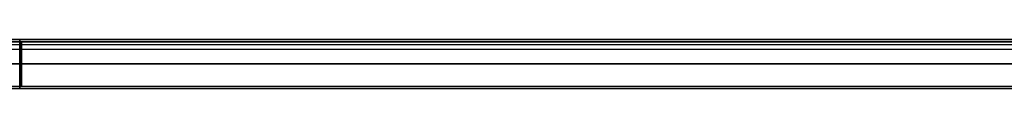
# Model space of a CAD drawing. Header units: millimetres. Extents: x -5 to 795, y 0 to 250.
# Tile 30 of 55: x 395 to 595, y 240 to 250. Entities that reach past the tile are written whole.
import ezdxf

# ---------------------------------------------------------------- set-up
doc = ezdxf.new("R2010")
doc.units = ezdxf.units.MM
doc.layers.add('Plant box - Two tier - Ferm Living', color=7, linetype='Continuous', true_color=0x000000)

msp = doc.modelspace()

# ---------------------------------------------------------------- linework, layer by layer
at = {"layer": 'Plant box - Two tier - Ferm Living'}
for p, q in [((795, 250, 680), (-5, 250, 680)), ((795, 250, 715), (-5, 250, 715)), ((-3, 250, 750), (793, 250, 750)), ((15, 250, 5), (775, 250, 5)), ((775, 250, 674.85), (15, 250, 674.85)), ((-3, 248.98, 750), (793, 248.98, 750)), ((789.99, 249.51, 164.09), (0, 249.51, 164.09)), ((789.99, 249.51, 166.09), (0, 249.51, 166.09)), ((0, 249.51, 165.09), (789.99, 249.51, 165.09)), ((2.18, 249.5, 159.5), (787.82, 249.5, 159.5)), ((395, 249.99, 4.7), (395, 250, 4.87)), ((395, 250, 4.87), (395, 250, 5.04)), ((395, 250, 5.04), (395, 250, 5.22)), ((395, 250, 5.22), (395, 249.98, 5.39)), ((395, 249.99, 675.15), (395, 250, 674.98)), ((395, 250, 674.98), (395, 250, 674.8)), ((395, 250, 674.8), (395, 250, 674.63)), ((395, 250, 674.63), (395, 249.98, 674.46)), ((395, 249.98, 4.52), (395, 249.99, 4.7)), ((395, 249.98, 675.32), (395, 249.99, 675.15)), ((395, 249.96, 4.35), (395, 249.98, 4.52)), ((395, 249.98, 5.39), (395, 249.97, 5.56)), ((395, 249.96, 675.49), (395, 249.98, 675.32)), ((395, 249.98, 674.46), (395, 249.97, 674.28)), ((395, 249.97, 5.56), (395, 249.95, 5.73)), ((395, 249.97, 674.28), (395, 249.95, 674.11)), ((395, 249.93, 4.18), (395, 249.96, 4.35)), ((395, 249.93, 675.67), (395, 249.96, 675.49)), ((395, 249.95, 5.73), (395, 249.92, 5.91)), ((395, 249.95, 674.11), (395, 249.92, 673.94)), ((395, 249.9, 4.01), (395, 249.93, 4.18)), ((395, 249.9, 675.84), (395, 249.93, 675.67)), ((395, 249.92, 5.91), (395, 249.88, 6.08)), ((395, 249.92, 673.94), (395, 249.88, 673.77)), ((395, 249.86, 3.84), (395, 249.9, 4.01)), ((395, 249.86, 676.01), (395, 249.9, 675.84)), ((395, 249.88, 6.08), (395, 249.84, 6.25)), ((395, 249.88, 673.77), (395, 249.84, 673.6)), ((395, 249.82, 3.67), (395, 249.86, 3.84)), ((395, 249.82, 676.17), (395, 249.86, 676.01)), ((395, 249.84, 6.25), (395, 249.8, 6.41)), ((395, 249.84, 673.6), (395, 249.8, 673.43)), ((395, 249.77, 3.5), (395, 249.82, 3.67)), ((395, 249.77, 676.34), (395, 249.82, 676.17)), ((395, 249.8, 6.41), (395, 249.74, 6.58)), ((395, 249.8, 673.43), (395, 249.74, 673.27)), ((395, 249.72, 3.34), (395, 249.77, 3.5)), ((395, 249.72, 676.51), (395, 249.77, 676.34)), ((395, 249.74, 6.58), (395, 249.69, 6.74)), ((395, 249.74, 673.27), (395, 249.69, 673.1)), ((395, 249.66, 3.18), (395, 249.72, 3.34)), ((395, 249.66, 676.67), (395, 249.72, 676.51)), ((395, 249.69, 6.74), (395, 249.62, 6.9)), ((395, 249.69, 673.1), (395, 249.62, 672.94)), ((395, 249.59, 3.02), (395, 249.66, 3.18)), ((395, 249.59, 676.83), (395, 249.66, 676.67)), ((395, 249.62, 6.9), (395, 249.55, 7.06)), ((395, 249.62, 672.94), (395, 249.55, 672.78)), ((395, 249.52, 2.86), (395, 249.59, 3.02)), ((395, 249.52, 676.99), (395, 249.59, 676.83)), ((395, 249.55, 7.06), (395, 249.48, 7.22)), ((395, 249.55, 672.78), (395, 249.48, 672.63)), ((395, 249.44, 2.7), (395, 249.52, 2.86)), ((395, 249.44, 677.14), (395, 249.52, 676.99)), ((395, 249.48, 7.22), (395, 249.4, 7.37)), ((395, 249.48, 672.63), (395, 249.4, 672.47)), ((395, 249.36, 2.55), (395, 249.44, 2.7)), ((395, 249.36, 677.3), (395, 249.44, 677.14)), ((395, 249.4, 7.37), (395, 249.32, 7.53)), ((395, 249.4, 672.47), (395, 249.32, 672.32)), ((395, 249.27, 2.4), (395, 249.36, 2.55)), ((395, 249.27, 677.45), (395, 249.36, 677.3)), ((395, 249.32, 7.53), (395, 249.23, 7.67)), ((395, 249.32, 672.32), (395, 249.23, 672.17)), ((395, 249.18, 2.25), (395, 249.27, 2.4)), ((395, 249.18, 677.59), (395, 249.27, 677.45)), ((395, 249.23, 7.67), (395, 249.13, 7.82)), ((395, 249.23, 672.17), (395, 249.13, 672.03)), ((395, 249.08, 2.11), (395, 249.18, 2.25)), ((395, 249.08, 677.74), (395, 249.18, 677.59)), ((395, 249.13, 7.82), (395, 249.03, 7.96)), ((395, 249.13, 672.03), (395, 249.03, 671.89)), ((395, 248.98, 1.97), (395, 249.08, 2.11)), ((395, 248.98, 677.88), (395, 249.08, 677.74)), ((395, 249.03, 7.96), (395, 248.92, 8.1)), ((395, 249.03, 671.89), (395, 248.92, 671.75)), ((395, 248.87, 1.83), (395, 248.98, 1.97)), ((395, 248.87, 678.01), (395, 248.98, 677.88)), ((395, 248.92, 8.1), (395, 248.81, 8.23)), ((395, 248.92, 671.75), (395, 248.81, 671.61)), ((395, 248.76, 1.7), (395, 248.87, 1.83)), ((395, 248.76, 678.14), (395, 248.87, 678.01)), ((395, 248.81, 8.23), (395, 248.7, 8.36)), ((395, 248.81, 671.61), (395, 248.7, 671.48)), ((395, 248.64, 1.57), (395, 248.76, 1.7)), ((395, 248.64, 678.27), (395, 248.76, 678.14)), ((395, 248.7, 8.36), (395, 248.58, 8.49)), ((395, 248.7, 671.48), (395, 248.58, 671.36)), ((395, 248.52, 1.45), (395, 248.64, 1.57)), ((395, 248.52, 678.4), (395, 248.64, 678.27)), ((395, 248.58, 8.49), (395, 248.46, 8.61)), ((395, 248.58, 671.36), (395, 248.46, 671.23)), ((395, 248.39, 1.33), (395, 248.52, 1.45)), ((395, 248.39, 678.52), (395, 248.52, 678.4)), ((395, 248.46, 8.61), (395, 248.33, 8.73)), ((395, 248.46, 671.23), (395, 248.33, 671.12)), ((395, 248.27, 1.21), (395, 248.39, 1.33)), ((395, 248.27, 678.63), (395, 248.39, 678.52)), ((395, 248.33, 8.73), (395, 248.2, 8.84)), ((395, 248.33, 671.12), (395, 248.2, 671)), ((395, 248.13, 1.1), (395, 248.27, 1.21)), ((395, 248.13, 678.74), (395, 248.27, 678.63)), ((395, 248.2, 8.84), (395, 248.06, 8.95)), ((395, 248.2, 671), (395, 248.06, 670.89)), ((395, 247.99, 1), (395, 248.13, 1.1)), ((395, 247.99, 678.85), (395, 248.13, 678.74)), ((395, 248.06, 8.95), (395, 247.92, 9.06)), ((395, 248.06, 670.89), (395, 247.92, 670.79)), ((395.35, 249.5, 159.5), (395.35, 249.5, 159.34)), ((395.35, 249.5, 159.34), (395.35, 249.49, 159.19)), ((395.35, 249.49, 159.81), (395.35, 249.5, 159.66)), ((395.35, 249.5, 159.66), (395.35, 249.5, 159.5)), ((395.35, 249.49, 159.19), (395.35, 249.48, 159.03)), ((395.35, 249.48, 159.97), (395.35, 249.49, 159.81)), ((395.35, 249.48, 159.03), (395.35, 249.46, 158.88)), ((395.35, 249.46, 160.12), (395.35, 249.48, 159.97)), ((395.35, 249.46, 158.88), (395.35, 249.43, 158.72)), ((395.35, 249.43, 160.28), (395.35, 249.46, 160.12)), ((395.35, 249.43, 158.72), (395.35, 249.4, 158.57)), ((395.35, 249.4, 160.43), (395.35, 249.43, 160.28)), ((395.35, 249.4, 158.57), (395.35, 249.37, 158.42)), ((395.35, 249.37, 160.58), (395.35, 249.4, 160.43)), ((395.35, 249.37, 158.42), (395.35, 249.33, 158.27)), ((395.35, 249.33, 160.73), (395.35, 249.37, 160.58)), ((395.35, 249.33, 158.27), (395.35, 249.28, 158.12)), ((395.35, 249.28, 160.88), (395.35, 249.33, 160.73)), ((395.35, 249.28, 158.12), (395.35, 249.23, 157.97)), ((395.35, 249.23, 161.03), (395.35, 249.28, 160.88)), ((395.35, 249.23, 157.97), (395.35, 249.18, 157.82)), ((395.35, 249.18, 161.18), (395.35, 249.23, 161.03)), ((395.35, 249.18, 157.82), (395.35, 249.12, 157.68)), ((395.35, 249.12, 161.32), (395.35, 249.18, 161.18)), ((395.35, 249.12, 157.68), (395.35, 249.05, 157.54)), ((395.35, 249.05, 161.46), (395.35, 249.12, 161.32)), ((395.35, 249.05, 157.54), (395.35, 248.98, 157.4)), ((395.35, 248.98, 161.6), (395.35, 249.05, 161.46)), ((395.35, 248.98, 157.4), (395.35, 248.9, 157.26)), ((395.35, 248.9, 161.74), (395.35, 248.98, 161.6)), ((395.35, 248.9, 157.26), (395.35, 248.82, 157.13)), ((395.35, 248.82, 161.87), (395.35, 248.9, 161.74)), ((395.35, 248.82, 157.13), (395.35, 248.74, 157)), ((395.35, 248.74, 162), (395.35, 248.82, 161.87)), ((395.35, 248.74, 157), (395.35, 248.65, 156.87)), ((395.35, 248.65, 162.13), (395.35, 248.74, 162)), ((395.35, 248.65, 156.87), (395.35, 248.56, 156.74)), ((395.35, 248.56, 162.26), (395.35, 248.65, 162.13)), ((395.35, 248.56, 156.74), (395.35, 248.46, 156.62)), ((395.35, 248.46, 162.38), (395.35, 248.56, 162.26)), ((395.35, 248.46, 156.62), (395.35, 248.36, 156.5)), ((395.35, 248.36, 162.5), (395.35, 248.46, 162.38)), ((395.35, 248.36, 156.5), (395.35, 248.25, 156.39)), ((395.35, 248.25, 162.61), (395.35, 248.36, 162.5)), ((395.35, 248.25, 156.39), (395.35, 248.14, 156.28)), ((395.35, 248.14, 162.72), (395.35, 248.25, 162.61)), ((395.35, 248.14, 156.28), (395.35, 248.03, 156.17)), ((395.35, 248.03, 162.83), (395.35, 248.14, 162.72)), ((395.35, 248.03, 156.17), (395.35, 247.91, 156.07)), ((395.35, 247.91, 162.93), (395.35, 248.03, 162.83)), ((793, 247.96, 682), (-3, 247.96, 682)), ((793, 247.96, 750), (-3, 247.96, 750)), ((793, 247.96, 715), (-3, 247.96, 715)), ((395, 247.85, 0.89), (395, 247.99, 1)), ((395, 247.85, 678.95), (395, 247.99, 678.85)), ((395, 247.92, 9.06), (395, 247.78, 9.15)), ((395, 247.92, 670.79), (395, 247.78, 670.69)), ((395, 247.71, 0.8), (395, 247.85, 0.89)), ((395, 247.71, 679.05), (395, 247.85, 678.95)), ((395, 247.78, 9.15), (395, 247.64, 9.25)), ((395, 247.78, 670.69), (395, 247.64, 670.6)), ((395, 247.56, 0.71), (395, 247.71, 0.8)), ((395, 247.56, 679.14), (395, 247.71, 679.05)), ((395, 247.64, 9.25), (395, 247.49, 9.34)), ((395, 247.64, 670.6), (395, 247.49, 670.51)), ((395, 247.41, 0.62), (395, 247.56, 0.71)), ((395, 247.41, 679.23), (395, 247.56, 679.14)), ((395, 247.49, 9.34), (395, 247.34, 9.42)), ((395, 247.49, 670.51), (395, 247.34, 670.42)), ((395, 247.26, 0.54), (395, 247.41, 0.62)), ((395, 247.26, 679.31), (395, 247.41, 679.23)), ((395, 247.34, 9.42), (395, 247.18, 9.5)), ((395, 247.34, 670.42), (395, 247.18, 670.35)), ((395, 247.1, 0.46), (395, 247.26, 0.54)), ((395, 247.1, 679.38), (395, 247.26, 679.31)), ((395, 247.18, 9.5), (395, 247.02, 9.57)), ((395, 247.18, 670.35), (395, 247.02, 670.27)), ((395, 246.94, 0.39), (395, 247.1, 0.46)), ((395, 246.94, 679.45), (395, 247.1, 679.38)), ((395, 247.02, 9.57), (395, 246.86, 9.64)), ((395, 247.02, 670.27), (395, 246.86, 670.21)), ((395, 246.78, 0.33), (395, 246.94, 0.39)), ((395, 246.78, 679.52), (395, 246.94, 679.45)), ((395, 246.86, 9.64), (395, 246.7, 9.7)), ((395, 246.86, 670.21), (395, 246.7, 670.14)), ((395, 246.62, 0.27), (395, 246.78, 0.33)), ((395, 246.62, 679.58), (395, 246.78, 679.52)), ((395, 246.7, 9.7), (395, 246.54, 9.76)), ((395, 246.7, 670.14), (395, 246.54, 670.09)), ((395, 246.45, 0.22), (395, 246.62, 0.27)), ((395, 246.45, 679.63), (395, 246.62, 679.58)), ((395, 246.54, 9.76), (395, 246.37, 9.81)), ((395, 246.54, 670.09), (395, 246.37, 670.04)), ((395, 246.29, 0.17), (395, 246.45, 0.22)), ((395, 246.29, 679.68), (395, 246.45, 679.63)), ((395, 246.37, 9.81), (395, 246.2, 9.85)), ((395, 246.37, 670.04), (395, 246.2, 669.99)), ((395, 246.12, 0.13), (395, 246.29, 0.17)), ((395, 246.12, 679.72), (395, 246.29, 679.68)), ((395, 246.2, 9.85), (395, 246.03, 9.89)), ((395, 246.2, 669.99), (395, 246.03, 669.95)), ((395, 245.95, 0.09), (395, 246.12, 0.13)), ((395, 245.95, 679.75), (395, 246.12, 679.72)), ((395, 246.03, 9.89), (395, 245.86, 9.92)), ((395, 246.03, 669.95), (395, 245.86, 669.92)), ((395.35, 247.91, 156.07), (395.35, 247.79, 155.97)), ((395.35, 247.79, 163.03), (395.35, 247.91, 162.93)), ((395.35, 247.79, 155.97), (395.35, 247.66, 155.87)), ((395.35, 247.66, 163.13), (395.35, 247.79, 163.03)), ((395.35, 247.66, 155.87), (395.35, 247.54, 155.78)), ((395.35, 247.54, 163.22), (395.35, 247.66, 163.13)), ((395.35, 247.54, 155.78), (395.35, 247.41, 155.7)), ((395.35, 247.41, 163.3), (395.35, 247.54, 163.22)), ((395.35, 247.41, 155.7), (395.35, 247.27, 155.62)), ((395.35, 247.27, 163.38), (395.35, 247.41, 163.3)), ((395.35, 247.27, 155.62), (395.35, 247.14, 155.54)), ((395.35, 247.14, 163.46), (395.35, 247.27, 163.38)), ((395.35, 247.14, 155.54), (395.35, 247, 155.47)), ((395.35, 247, 163.53), (395.35, 247.14, 163.46)), ((395.35, 247, 155.47), (395.35, 246.86, 155.4)), ((395.35, 246.86, 163.6), (395.35, 247, 163.53)), ((395.35, 246.86, 155.4), (395.35, 246.71, 155.34)), ((395.35, 246.71, 163.66), (395.35, 246.86, 163.6)), ((395.35, 246.71, 155.34), (395.35, 246.57, 155.28)), ((395.35, 246.57, 163.72), (395.35, 246.71, 163.66)), ((395.35, 246.57, 155.28), (395.35, 246.42, 155.23)), ((395.35, 246.42, 163.77), (395.35, 246.57, 163.72)), ((395.35, 246.42, 155.23), (395.35, 246.27, 155.18)), ((395.35, 246.27, 163.82), (395.35, 246.42, 163.77)), ((395.35, 246.27, 155.18), (395.35, 246.12, 155.14)), ((395.35, 246.12, 163.86), (395.35, 246.27, 163.82)), ((395.35, 246.12, 155.14), (395.35, 245.97, 155.11)), ((395.35, 245.97, 163.89), (395.35, 246.12, 163.86)), ((5, 245, 155), (785, 245, 155)), ((5, 245, 164), (785, 245, 164)), ((15, 245, 10), (775, 245, 10)), ((775, 245, 669.85), (15, 245, 669.85)), ((15, 245), (775, 245)), ((775, 245, 679.85), (15, 245, 679.85)), ((15, 245, 5), (775, 245, 5)), ((775, 245, 674.85), (15, 245, 674.85)), ((395, 245.78, 0.06), (395, 245.95, 0.09)), ((395, 245.78, 679.78), (395, 245.95, 679.75)), ((395, 245.86, 9.92), (395, 245.69, 9.95)), ((395, 245.86, 669.92), (395, 245.69, 669.89)), ((395, 245.61, 0.04), (395, 245.78, 0.06)), ((395, 245.61, 679.81), (395, 245.78, 679.78)), ((395, 245.69, 9.95), (395, 245.52, 9.97)), ((395, 245.69, 669.89), (395, 245.52, 669.87)), ((395, 245.43, 0.02), (395, 245.61, 0.04)), ((395, 245.43, 679.83), (395, 245.61, 679.81)), ((395, 245.52, 9.97), (395, 245.35, 9.99)), ((395, 245.52, 669.87), (395, 245.35, 669.86)), ((395, 245.26, 0.01), (395, 245.43, 0.02)), ((395, 245.26, 679.84), (395, 245.43, 679.83)), ((395, 245.35, 9.99), (395, 245.17, 10)), ((395, 245.35, 669.86), (395, 245.17, 669.85)), ((395, 245.09, 0), (395, 245.26, 0.01)), ((395, 245.09, 679.85), (395, 245.26, 679.84)), ((395, 245.17, 10), (395, 245, 10)), ((395, 245.17, 669.85), (395, 245, 669.85)), ((395, 244.91, 0), (395, 245.09, 0)), ((395, 244.91, 679.85), (395, 245.09, 679.85)), ((395, 245, 10), (395, 244.83, 10)), ((395, 245, 669.85), (395, 244.83, 669.85)), ((395, 244.74, 0.01), (395, 244.91, 0)), ((395, 244.74, 679.84), (395, 244.91, 679.85)), ((395, 244.83, 10), (395, 244.65, 9.99)), ((395, 244.83, 669.85), (395, 244.65, 669.86)), ((395, 244.57, 0.02), (395, 244.74, 0.01)), ((395, 244.57, 679.83), (395, 244.74, 679.84)), ((395, 244.65, 9.99), (395, 244.48, 9.97)), ((395, 244.65, 669.86), (395, 244.48, 669.87)), ((395, 244.39, 0.04), (395, 244.57, 0.02)), ((395, 244.39, 679.81), (395, 244.57, 679.83)), ((395, 244.48, 9.97), (395, 244.31, 9.95)), ((395, 244.48, 669.87), (395, 244.31, 669.89)), ((395, 244.22, 0.06), (395, 244.39, 0.04)), ((395, 244.22, 679.78), (395, 244.39, 679.81)), ((395, 244.31, 9.95), (395, 244.14, 9.92)), ((395, 244.31, 669.89), (395, 244.14, 669.92)), ((395, 244.05, 0.09), (395, 244.22, 0.06)), ((395, 244.05, 679.75), (395, 244.22, 679.78)), ((395, 244.14, 9.92), (395, 243.97, 9.89)), ((395, 244.14, 669.92), (395, 243.97, 669.95)), ((395, 243.88, 0.13), (395, 244.05, 0.09)), ((395, 243.88, 679.72), (395, 244.05, 679.75)), ((395.35, 245.97, 155.11), (395.35, 245.82, 155.07)), ((395.35, 245.82, 163.93), (395.35, 245.97, 163.89)), ((395.35, 245.82, 155.07), (395.35, 245.66, 155.05)), ((395.35, 245.66, 163.95), (395.35, 245.82, 163.93)), ((395.35, 245.66, 155.05), (395.35, 245.51, 155.03)), ((395.35, 245.51, 163.97), (395.35, 245.66, 163.95)), ((395.35, 245.51, 155.03), (395.35, 245.35, 155.01)), ((395.35, 245.35, 163.99), (395.35, 245.51, 163.97)), ((395.35, 245.35, 155.01), (395.35, 245.2, 155)), ((395.35, 245.2, 164), (395.35, 245.35, 163.99)), ((395.35, 245.2, 155), (395.35, 245.04, 155)), ((395.35, 245.04, 164), (395.35, 245.2, 164)), ((395.35, 245.04, 155), (395.35, 244.88, 155)), ((395.35, 244.88, 164), (395.35, 245.04, 164)), ((395.35, 244.88, 155), (395.35, 244.73, 155.01)), ((395.35, 244.73, 163.99), (395.35, 244.88, 164)), ((395.35, 244.73, 155.01), (395.35, 244.57, 155.02)), ((395.35, 244.57, 163.98), (395.35, 244.73, 163.99)), ((395.35, 244.57, 155.02), (395.35, 244.42, 155.04)), ((395.35, 244.42, 163.96), (395.35, 244.57, 163.98)), ((395.35, 244.42, 155.04), (395.35, 244.26, 155.06)), ((395.35, 244.26, 163.94), (395.35, 244.42, 163.96)), ((395.35, 244.26, 155.06), (395.35, 244.11, 155.09)), ((395.35, 244.11, 163.91), (395.35, 244.26, 163.94)), ((395.35, 244.11, 155.09), (395.35, 243.96, 155.12)), ((395.35, 243.96, 163.88), (395.35, 244.11, 163.91)), ((395, 243.97, 9.89), (395, 243.8, 9.85)), ((395, 243.97, 669.95), (395, 243.8, 669.99)), ((395, 243.71, 0.17), (395, 243.88, 0.13)), ((395, 243.71, 679.68), (395, 243.88, 679.72)), ((395, 243.8, 9.85), (395, 243.63, 9.81)), ((395, 243.8, 669.99), (395, 243.63, 670.04)), ((395, 243.55, 0.22), (395, 243.71, 0.17)), ((395, 243.55, 679.63), (395, 243.71, 679.68)), ((395, 243.63, 9.81), (395, 243.46, 9.76)), ((395, 243.63, 670.04), (395, 243.46, 670.09)), ((395, 243.38, 0.27), (395, 243.55, 0.22)), ((395, 243.38, 679.58), (395, 243.55, 679.63)), ((395, 243.46, 9.76), (395, 243.3, 9.7)), ((395, 243.46, 670.09), (395, 243.3, 670.14)), ((395, 243.22, 0.33), (395, 243.38, 0.27)), ((395, 243.22, 679.52), (395, 243.38, 679.58)), ((395, 243.3, 9.7), (395, 243.14, 9.64)), ((395, 243.3, 670.14), (395, 243.14, 670.21)), ((395, 243.06, 0.39), (395, 243.22, 0.33)), ((395, 243.06, 679.45), (395, 243.22, 679.52)), ((395, 243.14, 9.64), (395, 242.98, 9.57)), ((395, 243.14, 670.21), (395, 242.98, 670.27)), ((395, 242.9, 0.46), (395, 243.06, 0.39)), ((395, 242.9, 679.38), (395, 243.06, 679.45)), ((395, 242.98, 9.57), (395, 242.82, 9.5)), ((395, 242.98, 670.27), (395, 242.82, 670.35)), ((395, 242.74, 0.54), (395, 242.9, 0.46)), ((395, 242.74, 679.31), (395, 242.9, 679.38)), ((395, 242.82, 9.5), (395, 242.66, 9.42)), ((395, 242.82, 670.35), (395, 242.66, 670.42)), ((395, 242.59, 0.62), (395, 242.74, 0.54)), ((395, 242.59, 679.23), (395, 242.74, 679.31)), ((395, 242.66, 9.42), (395, 242.51, 9.34)), ((395, 242.66, 670.42), (395, 242.51, 670.51)), ((395, 242.44, 0.71), (395, 242.59, 0.62)), ((395, 242.44, 679.14), (395, 242.59, 679.23)), ((395, 242.51, 9.34), (395, 242.36, 9.25)), ((395, 242.51, 670.51), (395, 242.36, 670.6)), ((395, 242.29, 0.8), (395, 242.44, 0.71)), ((395, 242.29, 679.05), (395, 242.44, 679.14)), ((395, 242.36, 9.25), (395, 242.22, 9.15)), ((395, 242.36, 670.6), (395, 242.22, 670.69)), ((395, 242.15, 0.89), (395, 242.29, 0.8)), ((395, 242.15, 678.95), (395, 242.29, 679.05)), ((395, 242.22, 9.15), (395, 242.08, 9.06)), ((395, 242.22, 670.69), (395, 242.08, 670.79)), ((395, 242.01, 1), (395, 242.15, 0.89)), ((395, 242.01, 678.85), (395, 242.15, 678.95)), ((395, 242.08, 9.06), (395, 241.94, 8.95)), ((395, 242.08, 670.79), (395, 241.94, 670.89)), ((395, 241.87, 1.1), (395, 242.01, 1)), ((395, 241.87, 678.74), (395, 242.01, 678.85)), ((395.35, 243.96, 155.12), (395.35, 243.8, 155.16)), ((395.35, 243.8, 163.84), (395.35, 243.96, 163.88)), ((395.35, 243.8, 155.16), (395.35, 243.65, 155.21)), ((395.35, 243.65, 163.79), (395.35, 243.8, 163.84)), ((395.35, 243.65, 155.21), (395.35, 243.51, 155.26)), ((395.35, 243.51, 163.74), (395.35, 243.65, 163.79)), ((395.35, 243.51, 155.26), (395.35, 243.36, 155.31)), ((395.35, 243.36, 163.69), (395.35, 243.51, 163.74)), ((395.35, 243.36, 155.31), (395.35, 243.21, 155.37)), ((395.35, 243.21, 163.63), (395.35, 243.36, 163.69)), ((395.35, 243.21, 155.37), (395.35, 243.07, 155.43)), ((395.35, 243.07, 163.57), (395.35, 243.21, 163.63)), ((395.35, 243.07, 155.43), (395.35, 242.93, 155.5)), ((395.35, 242.93, 163.5), (395.35, 243.07, 163.57)), ((395.35, 242.93, 155.5), (395.35, 242.8, 155.58)), ((395.35, 242.8, 163.42), (395.35, 242.93, 163.5)), ((395.35, 242.8, 155.58), (395.35, 242.66, 155.66)), ((395.35, 242.66, 163.34), (395.35, 242.8, 163.42)), ((395.35, 242.66, 155.66), (395.35, 242.53, 155.74)), ((395.35, 242.53, 163.26), (395.35, 242.66, 163.34)), ((395.35, 242.53, 155.74), (395.35, 242.4, 155.83)), ((395.35, 242.4, 163.17), (395.35, 242.53, 163.26)), ((395.35, 242.4, 155.83), (395.35, 242.27, 155.92)), ((395.35, 242.27, 163.08), (395.35, 242.4, 163.17)), ((395.35, 242.27, 155.92), (395.35, 242.15, 156.02)), ((395.35, 242.15, 162.98), (395.35, 242.27, 163.08)), ((395.35, 242.15, 156.02), (395.35, 242.03, 156.12)), ((395.35, 242.03, 162.88), (395.35, 242.15, 162.98)), ((395.35, 242.03, 156.12), (395.35, 241.92, 156.22)), ((395.35, 241.92, 162.78), (395.35, 242.03, 162.88)), ((2.18, 240.5, 159.5), (787.82, 240.5, 159.5)), ((15, 240, 5), (775, 240, 5)), ((775, 240, 674.85), (15, 240, 674.85)), ((395, 241.94, 8.95), (395, 241.8, 8.84)), ((395, 241.94, 670.89), (395, 241.8, 671)), ((395, 241.73, 1.21), (395, 241.87, 1.1)), ((395, 241.73, 678.63), (395, 241.87, 678.74)), ((395, 241.8, 8.84), (395, 241.67, 8.73)), ((395, 241.8, 671), (395, 241.67, 671.12)), ((395, 241.61, 1.33), (395, 241.73, 1.21)), ((395, 241.61, 678.52), (395, 241.73, 678.63)), ((395, 241.67, 8.73), (395, 241.54, 8.61)), ((395, 241.67, 671.12), (395, 241.54, 671.23)), ((395, 241.48, 1.45), (395, 241.61, 1.33)), ((395, 241.48, 678.4), (395, 241.61, 678.52)), ((395, 241.54, 8.61), (395, 241.42, 8.49)), ((395, 241.54, 671.23), (395, 241.42, 671.36)), ((395, 241.36, 1.57), (395, 241.48, 1.45)), ((395, 241.36, 678.27), (395, 241.48, 678.4)), ((395, 241.42, 8.49), (395, 241.3, 8.36)), ((395, 241.42, 671.36), (395, 241.3, 671.48)), ((395, 241.24, 1.7), (395, 241.36, 1.57)), ((395, 241.24, 678.14), (395, 241.36, 678.27)), ((395, 241.3, 8.36), (395, 241.19, 8.23)), ((395, 241.3, 671.48), (395, 241.19, 671.61)), ((395, 241.13, 1.83), (395, 241.24, 1.7)), ((395, 241.13, 678.01), (395, 241.24, 678.14)), ((395, 241.19, 8.23), (395, 241.08, 8.1)), ((395, 241.19, 671.61), (395, 241.08, 671.75)), ((395, 241.02, 1.97), (395, 241.13, 1.83)), ((395, 241.02, 677.88), (395, 241.13, 678.01)), ((395, 241.08, 8.1), (395, 240.97, 7.96)), ((395, 241.08, 671.75), (395, 240.97, 671.89)), ((395, 240.92, 2.11), (395, 241.02, 1.97)), ((395, 240.92, 677.74), (395, 241.02, 677.88)), ((395, 240.97, 7.96), (395, 240.87, 7.82)), ((395, 240.97, 671.89), (395, 240.87, 672.03)), ((395, 240.82, 2.25), (395, 240.92, 2.11)), ((395, 240.82, 677.59), (395, 240.92, 677.74)), ((395, 240.87, 7.82), (395, 240.77, 7.67)), ((395, 240.87, 672.03), (395, 240.77, 672.17)), ((395, 240.73, 2.4), (395, 240.82, 2.25)), ((395, 240.73, 677.45), (395, 240.82, 677.59)), ((395, 240.77, 7.67), (395, 240.68, 7.53)), ((395, 240.77, 672.17), (395, 240.68, 672.32)), ((395, 240.64, 2.55), (395, 240.73, 2.4)), ((395, 240.64, 677.3), (395, 240.73, 677.45)), ((395, 240.68, 7.53), (395, 240.6, 7.37)), ((395, 240.68, 672.32), (395, 240.6, 672.47)), ((395, 240.56, 2.7), (395, 240.64, 2.55)), ((395, 240.56, 677.14), (395, 240.64, 677.3)), ((395, 240.6, 7.37), (395, 240.52, 7.22)), ((395, 240.6, 672.47), (395, 240.52, 672.63)), ((395, 240.48, 2.86), (395, 240.56, 2.7)), ((395, 240.48, 676.99), (395, 240.56, 677.14)), ((395, 240.52, 7.22), (395, 240.45, 7.06)), ((395, 240.52, 672.63), (395, 240.45, 672.78)), ((395, 240.41, 3.02), (395, 240.48, 2.86)), ((395, 240.41, 676.83), (395, 240.48, 676.99)), ((395, 240.45, 7.06), (395, 240.38, 6.9)), ((395, 240.45, 672.78), (395, 240.38, 672.94)), ((395, 240.34, 3.18), (395, 240.41, 3.02)), ((395, 240.34, 676.67), (395, 240.41, 676.83)), ((395, 240.38, 6.9), (395, 240.31, 6.74)), ((395, 240.38, 672.94), (395, 240.31, 673.1)), ((395, 240.28, 3.34), (395, 240.34, 3.18)), ((395, 240.28, 676.51), (395, 240.34, 676.67)), ((395, 240.31, 6.74), (395, 240.26, 6.58)), ((395, 240.31, 673.1), (395, 240.26, 673.27)), ((395, 240.23, 3.5), (395, 240.28, 3.34)), ((395, 240.23, 676.34), (395, 240.28, 676.51)), ((395, 240.26, 6.58), (395, 240.2, 6.41)), ((395, 240.26, 673.27), (395, 240.2, 673.43)), ((395, 240.18, 3.67), (395, 240.23, 3.5)), ((395, 240.18, 676.17), (395, 240.23, 676.34)), ((395, 240.2, 6.41), (395, 240.16, 6.25)), ((395, 240.2, 673.43), (395, 240.16, 673.6)), ((395, 240.14, 3.84), (395, 240.18, 3.67)), ((395, 240.14, 676.01), (395, 240.18, 676.17)), ((395, 240.16, 6.25), (395, 240.12, 6.08)), ((395, 240.16, 673.6), (395, 240.12, 673.77)), ((395, 240.1, 4.01), (395, 240.14, 3.84)), ((395, 240.1, 675.84), (395, 240.14, 676.01)), ((395, 240.12, 6.08), (395, 240.08, 5.91)), ((395, 240.12, 673.77), (395, 240.08, 673.94)), ((395, 240.07, 4.18), (395, 240.1, 4.01)), ((395, 240.07, 675.67), (395, 240.1, 675.84)), ((395, 240.08, 5.91), (395, 240.05, 5.73)), ((395, 240.08, 673.94), (395, 240.05, 674.11)), ((395, 240.04, 4.35), (395, 240.07, 4.18)), ((395, 240.04, 675.49), (395, 240.07, 675.67)), ((395, 240.05, 5.73), (395, 240.03, 5.56)), ((395, 240.05, 674.11), (395, 240.03, 674.28)), ((395, 240.02, 4.52), (395, 240.04, 4.35)), ((395, 240.02, 675.32), (395, 240.04, 675.49)), ((395, 240.03, 5.56), (395, 240.02, 5.39)), ((395, 240.03, 674.28), (395, 240.02, 674.46)), ((395, 240.02, 5.39), (395, 240, 5.22)), ((395, 240.01, 4.7), (395, 240.02, 4.52)), ((395, 240.02, 674.46), (395, 240, 674.63)), ((395, 240.01, 675.15), (395, 240.02, 675.32)), ((395, 240, 4.87), (395, 240.01, 4.7)), ((395, 240, 674.98), (395, 240.01, 675.15)), ((395, 240, 5.22), (395, 240, 5.04)), ((395, 240, 5.04), (395, 240, 4.87)), ((395, 240, 674.63), (395, 240, 674.8)), ((395, 240, 674.8), (395, 240, 674.98)), ((395.35, 241.92, 156.22), (395.35, 241.8, 156.33)), ((395.35, 241.8, 162.67), (395.35, 241.92, 162.78)), ((395.35, 241.8, 156.33), (395.35, 241.7, 156.44)), ((395.35, 241.7, 162.56), (395.35, 241.8, 162.67)), ((395.35, 241.7, 156.44), (395.35, 241.59, 156.56)), ((395.35, 241.59, 162.44), (395.35, 241.7, 162.56)), ((395.35, 241.59, 156.56), (395.35, 241.49, 156.68)), ((395.35, 241.49, 162.32), (395.35, 241.59, 162.44)), ((395.35, 241.49, 156.68), (395.35, 241.4, 156.8)), ((395.35, 241.4, 162.2), (395.35, 241.49, 162.32)), ((395.35, 241.4, 156.8), (395.35, 241.31, 156.93)), ((395.35, 241.31, 162.07), (395.35, 241.4, 162.2)), ((395.35, 241.31, 156.93), (395.35, 241.22, 157.06)), ((395.35, 241.22, 161.94), (395.35, 241.31, 162.07)), ((395.35, 241.22, 157.06), (395.35, 241.14, 157.19)), ((395.35, 241.14, 161.81), (395.35, 241.22, 161.94)), ((395.35, 241.14, 157.19), (395.35, 241.06, 157.33)), ((395.35, 241.06, 161.67), (395.35, 241.14, 161.81)), ((395.35, 241.06, 157.33), (395.35, 240.99, 157.47)), ((395.35, 240.99, 161.53), (395.35, 241.06, 161.67)), ((395.35, 240.99, 157.47), (395.35, 240.92, 157.61)), ((395.35, 240.92, 161.39), (395.35, 240.99, 161.53)), ((395.35, 240.92, 157.61), (395.35, 240.85, 157.75)), ((395.35, 240.85, 161.25), (395.35, 240.92, 161.39)), ((395.35, 240.85, 157.75), (395.35, 240.8, 157.9)), ((395.35, 240.8, 161.1), (395.35, 240.85, 161.25)), ((395.35, 240.8, 157.9), (395.35, 240.74, 158.04)), ((395.35, 240.74, 160.96), (395.35, 240.8, 161.1)), ((395.35, 240.74, 158.04), (395.35, 240.69, 158.19)), ((395.35, 240.69, 160.81), (395.35, 240.74, 160.96)), ((395.35, 240.69, 158.19), (395.35, 240.65, 158.34)), ((395.35, 240.65, 160.66), (395.35, 240.69, 160.81)), ((395.35, 240.65, 158.34), (395.35, 240.61, 158.49)), ((395.35, 240.61, 160.51), (395.35, 240.65, 160.66)), ((395.35, 240.61, 158.49), (395.35, 240.58, 158.65)), ((395.35, 240.58, 160.35), (395.35, 240.61, 160.51)), ((395.35, 240.58, 158.65), (395.35, 240.55, 158.8)), ((395.35, 240.55, 160.2), (395.35, 240.58, 160.35)), ((395.35, 240.55, 158.8), (395.35, 240.53, 158.95)), ((395.35, 240.53, 160.05), (395.35, 240.55, 160.2)), ((395.35, 240.53, 158.95), (395.35, 240.52, 159.11)), ((395.35, 240.52, 159.89), (395.35, 240.53, 160.05)), ((395.35, 240.52, 159.11), (395.35, 240.51, 159.27)), ((395.35, 240.51, 159.73), (395.35, 240.52, 159.89)), ((395.35, 240.51, 159.27), (395.35, 240.5, 159.42)), ((395.35, 240.5, 159.58), (395.35, 240.51, 159.73)), ((395.35, 240.5, 159.42), (395.35, 240.5, 159.58))]:
    msp.add_line(p, q, dxfattribs=at)

doc.saveas('drawing.dxf')
